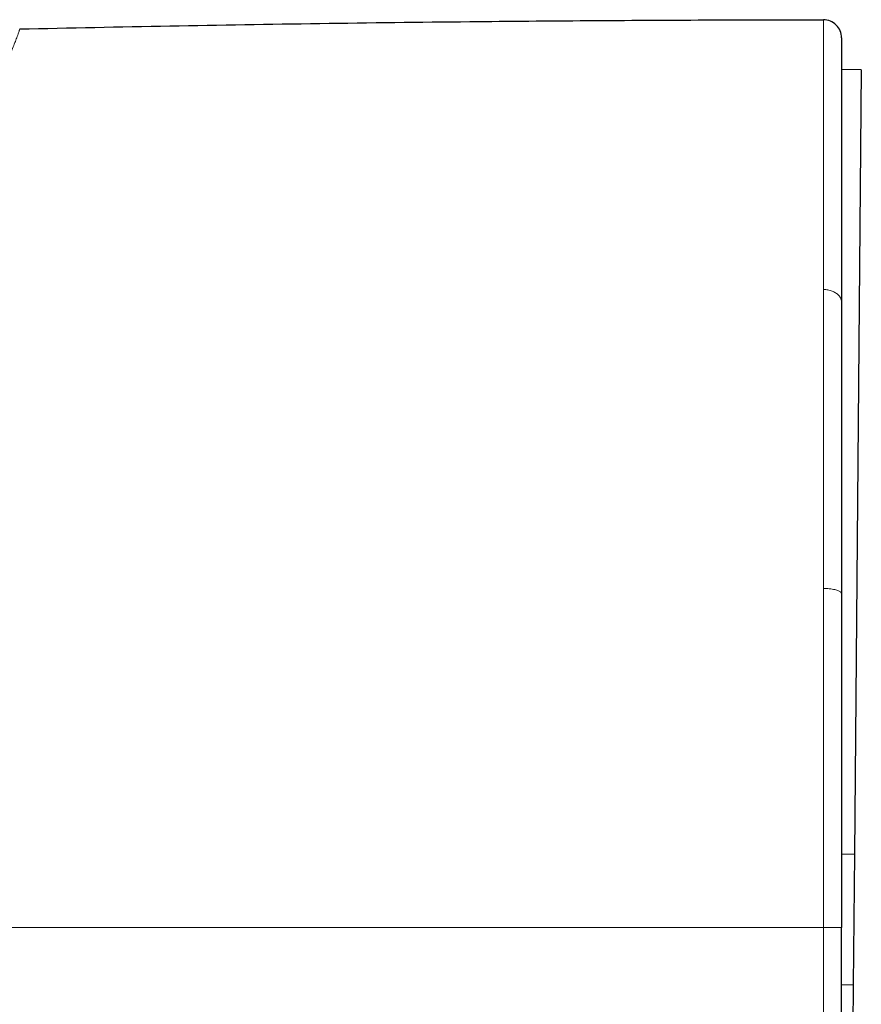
# Model space of a CAD drawing. Header units: millimetres. Extents: x 8 to 811, y 12 to 917.
# Tile 45 of 74: x 236 to 259, y 625 to 652. Entities that reach past the tile are written whole.
import ezdxf

# ---------------------------------------------------------------- set-up
doc = ezdxf.new("R2010")
doc.units = ezdxf.units.MM

msp = doc.modelspace()

# ---------------------------------------------------------------- linework, layer by layer
at = {"color": 7, "linetype": 'Continuous', "lineweight": 30}
for p, q in [((259.15, 650.559), (258.607, 650.564)), ((259.15, 650.559), (258.961, 628.96)), ((258.607, 644.175), (258.607, 644.161)), ((258.607, 636.155), (258.607, 636.13)), ((258.961, 628.96), (258.93, 625.36)), ((258.93, 625.36), (258.743, 603.972))]:
    msp.add_line(p, q, dxfattribs=at)
at = {"color": 252, "linetype": 'Continuous', "lineweight": 0}
for p, q in [((258.107, 636.34), (258.107, 636.277)), ((258.961, 628.96), (258.607, 628.963)), ((258.607, 626.938), (258.107, 626.938)), ((258.93, 625.36), (258.607, 625.363))]:
    msp.add_line(p, q, dxfattribs=at)
at = {"color": 7, "linetype": 'Continuous', "lineweight": 30}
msp.add_arc((258.107, 651.438), 0.5, 0, 90.0287, dxfattribs=at)
for points, knots in [([(235.992, 651.682), (237.368, 651.712), (240.12, 651.771), (244.248, 651.838), (248.081, 651.885), (251.62, 651.915), (254.863, 651.933), (257.025, 651.936), (258.107, 651.938)], [0, 0, 0, 0, 0.1866766, 0.3733505, 0.5600199, 0.7066846, 0.8533449, 1, 1, 1, 1]), ([(258.607, 651.438), (258.607, 651.437), (258.607, 651.434), (258.607, 651.414), (258.607, 651.381), (258.607, 651.336), (258.607, 651.286), (258.607, 651.238), (258.607, 651.195), (258.607, 651.148), (258.607, 651.098), (258.607, 651.043), (258.607, 650.984), (258.607, 650.902), (258.607, 650.791), (258.607, 650.645), (258.607, 650.484), (258.607, 650.309), (258.607, 650.12), (258.607, 649.915), (258.607, 649.697), (258.607, 649.456), (258.607, 649.191), (258.607, 648.903), (258.607, 648.6), (258.607, 648.334), (258.607, 648.111), (258.607, 647.935), (258.607, 647.756), (258.607, 647.573), (258.607, 647.386), (258.607, 647.159), (258.607, 646.89), (258.607, 646.574), (258.607, 646.251), (258.607, 645.92), (258.607, 645.584), (258.607, 645.242), (258.607, 644.894), (258.607, 644.539), (258.607, 644.296), (258.607, 644.175)], [0, 0, 0, 0, 0.027742, 0.055519, 0.083348, 0.111247, 0.139231, 0.154981, 0.170767, 0.186591, 0.202456, 0.218366, 0.234323, 0.25033, 0.281058, 0.311892, 0.34285, 0.373952, 0.405218, 0.436664, 0.468311, 0.500175, 0.535617, 0.570879, 0.605983, 0.640956, 0.659231, 0.67748, 0.695707, 0.713916, 0.732109, 0.750291, 0.778842, 0.807209, 0.83541, 0.863459, 0.89137, 0.918666, 0.945859, 0.972965, 1, 1, 1, 1]), ([(258.607, 644.161), (258.607, 644.036), (258.607, 643.785), (258.607, 643.396), (258.607, 642.998), (258.607, 642.589), (258.607, 642.218), (258.607, 641.889), (258.607, 641.605), (258.607, 641.317), (258.607, 641.023), (258.607, 640.726), (258.607, 640.376), (258.607, 639.972), (258.607, 639.512), (258.607, 639.047), (258.607, 638.574), (258.607, 638.099), (258.607, 637.62), (258.607, 637.138), (258.607, 636.649), (258.607, 636.32), (258.607, 636.155)], [0, 0, 0, 0, 0.055067, 0.110258, 0.165614, 0.221176, 0.276984, 0.313679, 0.350508, 0.387483, 0.424613, 0.46191, 0.499384, 0.554995, 0.610645, 0.666367, 0.722194, 0.778161, 0.833295, 0.888626, 0.944184, 1, 1, 1, 1]), ([(258.607, 636.13), (258.607, 635.95), (258.607, 635.588), (258.607, 635.039), (258.607, 634.481), (258.607, 633.915), (258.607, 633.408), (258.607, 632.961), (258.607, 632.577), (258.607, 632.189), (258.607, 631.803), (258.607, 631.425), (258.607, 630.959), (258.607, 630.396), (258.607, 629.727), (258.607, 629.046), (258.607, 628.354), (258.607, 627.65), (258.607, 627.177), (258.607, 626.938)], [0, 0, 0, 0, 0.06057, 0.121685, 0.183375, 0.24567, 0.308599, 0.35016, 0.392013, 0.434166, 0.476625, 0.517624, 0.556883, 0.627842, 0.699923, 0.773154, 0.847561, 0.923168, 1, 1, 1, 1]), ([(258.607, 617.746), (258.607, 617.926), (258.607, 618.287), (258.607, 618.836), (258.607, 619.394), (258.607, 619.96), (258.607, 620.467), (258.607, 620.914), (258.607, 621.298), (258.607, 621.686), (258.607, 622.072), (258.607, 622.45), (258.607, 622.917), (258.607, 623.481), (258.607, 624.151), (258.607, 624.831), (258.607, 625.524), (258.607, 626.227), (258.607, 626.7), (258.607, 626.938)], [0, 0, 0, 0, 0.060504, 0.121566, 0.183218, 0.245489, 0.308409, 0.349972, 0.391833, 0.434, 0.476479, 0.517526, 0.556851, 0.627902, 0.700041, 0.773294, 0.847688, 0.923249, 1, 1, 1, 1])]:
    msp.add_open_spline(points, degree=3, knots=knots, dxfattribs=at)
at = {"color": 252, "linetype": 'Continuous', "lineweight": 0}
for points, knots in [([(258.107, 651.938), (258.107, 651.937), (258.107, 651.934), (258.107, 651.912), (258.107, 651.878), (258.107, 651.83), (258.107, 651.77), (258.107, 651.698), (258.107, 651.614), (258.107, 651.517), (258.107, 651.405), (258.107, 651.273), (258.107, 651.122), (258.107, 650.957), (258.107, 650.777), (258.107, 650.584), (258.107, 650.377), (258.107, 650.157), (258.107, 650), (258.107, 649.922)], [0, 0, 0, 0, 0.056197, 0.112327, 0.168403, 0.224436, 0.280438, 0.335418, 0.390384, 0.445341, 0.500295, 0.562743, 0.625195, 0.687654, 0.750119, 0.812589, 0.875062, 0.937534, 1, 1, 1, 1]), ([(235.605, 650.746), (235.641, 650.819), (235.712, 650.964), (235.793, 651.149), (235.859, 651.311), (235.917, 651.459), (235.961, 651.58), (235.984, 651.666), (235.989, 651.677), (235.992, 651.682)], [0, 0, 0, 0, 0.1249836, 0.2499703, 0.3748648, 0.4999931, 0.6668091, 0.8271073, 1, 1, 1, 1]), ([(258.107, 649.922), (258.107, 649.813), (258.107, 649.596), (258.107, 649.241), (258.107, 648.866), (258.107, 648.468), (258.107, 648.049), (258.107, 647.608), (258.107, 647.145), (258.107, 646.661), (258.107, 646.155), (258.107, 645.628), (258.107, 645.081), (258.107, 644.699), (258.107, 644.508)], [0, 0, 0, 0, 0.083426, 0.166822, 0.250186, 0.333516, 0.416815, 0.500089, 0.583346, 0.6666, 0.749868, 0.833172, 0.916539, 1, 1, 1, 1]), ([(258.107, 644.508), (258.107, 644.378), (258.107, 644.118), (258.107, 643.715), (258.107, 643.302), (258.107, 642.88), (258.107, 642.452), (258.107, 642.019), (258.107, 641.581), (258.107, 641.136), (258.107, 640.682), (258.107, 640.22), (258.107, 639.749), (258.107, 639.273), (258.107, 638.791), (258.107, 638.307), (258.107, 637.821), (258.107, 637.332), (258.107, 636.839), (258.107, 636.507), (258.107, 636.34)], [0, 0, 0, 0, 0.055982, 0.112088, 0.168285, 0.22454, 0.28082, 0.336085, 0.391306, 0.446449, 0.50148, 0.557371, 0.613152, 0.668867, 0.724559, 0.780269, 0.835039, 0.889896, 0.944874, 1, 1, 1, 1]), ([(258.607, 644.161), (258.606, 644.175), (258.605, 644.204), (258.593, 644.245), (258.574, 644.285), (258.55, 644.323), (258.519, 644.358), (258.483, 644.39), (258.443, 644.417), (258.398, 644.443), (258.347, 644.465), (258.291, 644.483), (258.231, 644.497), (258.17, 644.506), (258.128, 644.507), (258.107, 644.508)], [0, 0, 0, 0, 0.073407, 0.162536, 0.231217, 0.307437, 0.39108, 0.458468, 0.529497, 0.603729, 0.680604, 0.759448, 0.839503, 0.91996, 1, 1, 1, 1]), ([(258.107, 636.277), (258.107, 636.033), (258.107, 635.545), (258.107, 634.807), (258.107, 634.066), (258.107, 633.324), (258.107, 632.579), (258.107, 631.833), (258.107, 631.059), (258.107, 630.259), (258.107, 629.431), (258.107, 628.602), (258.107, 627.771), (258.107, 627.216), (258.107, 626.938)], [0, 0, 0, 0, 0.080949, 0.161507, 0.241757, 0.321771, 0.401616, 0.481352, 0.56103, 0.648666, 0.736342, 0.8241, 0.911977, 1, 1, 1, 1]), ([(258.607, 636.13), (258.606, 636.137), (258.604, 636.15), (258.589, 636.171), (258.564, 636.191), (258.527, 636.211), (258.481, 636.229), (258.421, 636.246), (258.351, 636.26), (258.27, 636.27), (258.188, 636.276), (258.133, 636.277), (258.107, 636.277)], [0, 0, 0, 0, 0.086296, 0.176702, 0.270551, 0.366978, 0.464954, 0.563343, 0.67821, 0.790242, 0.897898, 1, 1, 1, 1]), ([(258.107, 626.938), (256.94, 626.938), (254.607, 626.938), (251.108, 626.938), (247.609, 626.938), (244.11, 626.938), (240.632, 626.938), (237.174, 626.938), (233.738, 626.938), (230.302, 626.938), (228.012, 626.938), (226.867, 626.938)], [0, 0, 0, 0, 0.1119894, 0.223983, 0.3359802, 0.4479803, 0.5599826, 0.6699864, 0.779991, 0.8899957, 1, 1, 1, 1]), ([(258.107, 617.599), (258.107, 617.839), (258.107, 618.319), (258.107, 619.048), (258.107, 619.782), (258.107, 620.522), (258.107, 621.266), (258.107, 622.015), (258.107, 622.792), (258.107, 623.597), (258.107, 624.43), (258.107, 625.265), (258.107, 626.102), (258.107, 626.659), (258.107, 626.938)], [0, 0, 0, 0, 0.079455, 0.158984, 0.238608, 0.318341, 0.398193, 0.478163, 0.558248, 0.646458, 0.734772, 0.823159, 0.911582, 1, 1, 1, 1])]:
    msp.add_open_spline(points, degree=3, knots=knots, dxfattribs=at)

doc.saveas('drawing.dxf')
